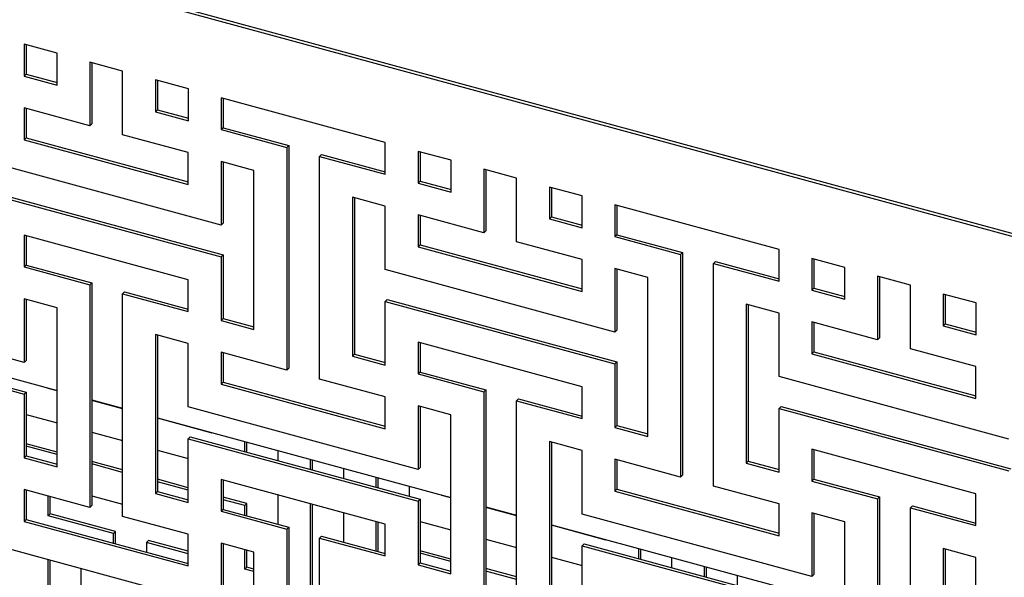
# Model space of a CAD drawing. Header units: millimetres. Extents: x 441 to 4541, y 1015 to 3885.
# Tile 23 of 33: x 3782 to 4059, y 3318 to 3474. Entities that reach past the tile are written whole.
import ezdxf

# ---------------------------------------------------------------- set-up
doc = ezdxf.new("R2010")
doc.units = ezdxf.units.MM
doc.header["$LTSCALE"] = 15

msp = doc.modelspace()

# ---------------------------------------------------------------- linework, layer by layer
for p, q in [((4302.06, 3347.7), (3533.86, 3556.48)), ((4299.28, 3349.25), (3556.96, 3550.99)), ((3783.46, 3467.21), (3783.46, 3458.28)), ((3792.72, 3464.69), (3783.46, 3467.21)), ((3784.02, 3467.06), (3784.02, 3458.83)), ((3792.72, 3455.77), (3792.72, 3464.69)), ((3811.1, 3459.7), (3801.89, 3462.2)), ((3801.89, 3462.2), (3801.89, 3444.34)), ((3802.45, 3462.05), (3802.45, 3444.89)), ((3784.02, 3458.83), (3783.46, 3458.28)), ((3783.46, 3458.28), (3792.72, 3455.77)), ((3784.02, 3458.83), (3792.72, 3456.46)), ((3811.1, 3441.84), (3811.1, 3459.7)), ((3820.31, 3457.19), (3820.31, 3448.26)), ((3829.57, 3454.68), (3820.31, 3457.19)), ((3820.87, 3457.04), (3820.87, 3448.81)), ((3829.57, 3445.75), (3829.57, 3454.68)), ((3884.8, 3439.67), (3838.74, 3452.19)), ((3838.74, 3452.19), (3838.74, 3443.26)), ((3839.3, 3452.03), (3839.3, 3443.8)), ((3801.89, 3444.34), (3783.46, 3449.35)), ((3783.46, 3449.35), (3783.46, 3440.42)), ((3784.02, 3449.2), (3784.02, 3440.97)), ((3820.87, 3448.81), (3820.31, 3448.26)), ((3820.31, 3448.26), (3829.57, 3445.75)), ((3820.87, 3448.81), (3829.57, 3446.45)), ((3802.45, 3444.89), (3801.89, 3444.34)), ((3839.3, 3443.8), (3838.74, 3443.26)), ((3839.3, 3443.8), (3857.73, 3438.8)), ((3784.02, 3440.97), (3783.46, 3440.42)), ((3784.02, 3440.97), (3829.53, 3428.6)), ((3829.53, 3436.83), (3811.1, 3441.84)), ((3838.74, 3443.26), (3857.17, 3438.25)), ((3783.46, 3440.42), (3829.53, 3427.9)), ((3857.73, 3438.8), (3857.17, 3438.25)), ((3857.17, 3438.25), (3857.17, 3375.75)), ((3857.73, 3438.8), (3857.73, 3376.29)), ((3884.8, 3430.74), (3884.8, 3439.67)), ((3829.53, 3427.9), (3829.53, 3436.83)), ((3866.94, 3436.29), (3866.38, 3435.75)), ((3866.38, 3373.24), (3866.38, 3435.75)), ((3866.38, 3435.75), (3884.8, 3430.74)), ((3866.94, 3436.29), (3884.8, 3431.44)), ((3894.02, 3437.16), (3894.02, 3428.23)), ((3903.27, 3434.65), (3894.02, 3437.16)), ((3894.58, 3437.01), (3894.58, 3428.78)), ((3838.74, 3416.47), (3774.25, 3434)), ((3847.95, 3431.82), (3838.74, 3434.33)), ((3838.74, 3434.33), (3838.74, 3416.47)), ((3839.3, 3434.17), (3839.3, 3417.02)), ((3903.27, 3425.72), (3903.27, 3434.65)), ((3847.95, 3387.18), (3847.95, 3431.82)), ((3921.65, 3429.65), (3912.44, 3432.15)), ((3912.44, 3432.15), (3912.44, 3414.3)), ((3913, 3432), (3913, 3414.84)), ((3894.58, 3428.78), (3894.02, 3428.23)), ((3894.02, 3428.23), (3903.27, 3425.72)), ((3894.58, 3428.78), (3903.27, 3426.42)), ((3921.65, 3411.79), (3921.65, 3429.65)), ((3930.87, 3427.15), (3930.87, 3418.22)), ((3940.12, 3424.63), (3930.87, 3427.15)), ((3774.25, 3425.07), (3838.74, 3407.54)), ((3774.81, 3425.61), (3839.3, 3408.09)), ((3931.43, 3427), (3931.43, 3418.77)), ((3940.12, 3415.7), (3940.12, 3424.63)), ((3884.8, 3421.81), (3875.59, 3424.31)), ((3875.59, 3424.31), (3875.59, 3379.67)), ((3876.15, 3424.16), (3876.15, 3380.22)), ((3884.8, 3403.95), (3884.8, 3421.81)), ((3995.36, 3409.62), (3949.29, 3422.14)), ((3949.29, 3422.14), (3949.29, 3413.21)), ((3949.85, 3421.99), (3949.85, 3413.76)), ((3912.44, 3414.3), (3894.02, 3419.3)), ((3894.02, 3419.3), (3894.02, 3410.38)), ((3894.58, 3419.15), (3894.58, 3410.92)), ((3839.3, 3417.02), (3838.74, 3416.47)), ((3931.43, 3418.77), (3930.87, 3418.22)), ((3930.87, 3418.22), (3940.12, 3415.7)), ((3931.43, 3418.77), (3940.12, 3416.4)), ((3829.53, 3401.12), (3783.46, 3413.64)), ((3783.46, 3413.64), (3783.46, 3404.71)), ((3784.02, 3413.48), (3784.02, 3405.25)), ((3913, 3414.84), (3912.44, 3414.3)), ((3949.85, 3413.76), (3949.29, 3413.21)), ((3949.85, 3413.76), (3968.28, 3408.75)), ((3894.58, 3410.92), (3894.02, 3410.38)), ((3894.58, 3410.92), (3940.08, 3398.56)), ((3940.08, 3406.79), (3921.65, 3411.79)), ((3949.29, 3413.21), (3967.72, 3408.2)), ((3839.3, 3408.09), (3838.74, 3407.54)), ((3839.3, 3408.09), (3839.3, 3390.23)), ((3894.02, 3410.38), (3940.08, 3397.86)), ((3968.28, 3408.75), (3967.72, 3408.2)), ((3967.72, 3408.2), (3967.72, 3345.7)), ((3968.28, 3408.75), (3968.28, 3346.25)), ((3995.36, 3400.69), (3995.36, 3409.62)), ((3784.02, 3405.25), (3783.46, 3404.71)), ((3784.02, 3405.25), (3802.45, 3400.25)), ((3838.74, 3407.54), (3838.74, 3389.68)), ((3940.08, 3397.86), (3940.08, 3406.79)), ((3977.49, 3406.25), (3976.93, 3405.7)), ((3976.93, 3343.2), (3976.93, 3405.7)), ((3976.93, 3405.7), (3995.36, 3400.69)), ((3977.49, 3406.25), (3995.36, 3401.39)), ((4004.57, 3407.12), (4004.57, 3398.19)), ((4013.82, 3404.6), (4004.57, 3407.12)), ((4005.13, 3406.96), (4005.13, 3398.74)), ((3783.46, 3404.71), (3801.89, 3399.7)), ((3949.29, 3386.42), (3884.8, 3403.95)), ((3958.5, 3401.78), (3949.29, 3404.28)), ((3949.29, 3404.28), (3949.29, 3386.42)), ((3949.85, 3404.13), (3949.85, 3386.97)), ((4013.82, 3395.67), (4013.82, 3404.6)), ((3802.45, 3400.25), (3801.89, 3399.7)), ((3801.89, 3399.7), (3801.89, 3337.2)), ((3802.45, 3400.25), (3802.45, 3337.74)), ((3829.53, 3392.19), (3829.53, 3401.12)), ((3958.5, 3357.13), (3958.5, 3401.78)), ((4032.21, 3399.61), (4022.99, 3402.11)), ((4022.99, 3402.11), (4022.99, 3384.25)), ((4023.55, 3401.96), (4023.55, 3384.8)), ((4032.21, 3381.75), (4032.21, 3399.61)), ((3811.66, 3397.74), (3811.1, 3397.2)), ((3811.1, 3334.69), (3811.1, 3397.2)), ((3811.1, 3397.2), (3829.53, 3392.19)), ((3811.66, 3397.74), (3829.53, 3392.89)), ((4005.13, 3398.74), (4004.57, 3398.19)), ((4004.57, 3398.19), (4013.82, 3395.67)), ((4005.13, 3398.74), (4013.82, 3396.37)), ((4041.42, 3397.1), (4041.42, 3388.17)), ((4050.67, 3394.59), (4041.42, 3397.1)), ((4041.98, 3396.95), (4041.98, 3388.72)), ((3783.46, 3377.92), (3718.98, 3395.45)), ((3792.68, 3393.27), (3783.46, 3395.78)), ((3783.46, 3395.78), (3783.46, 3377.92)), ((3784.02, 3395.62), (3784.02, 3378.47)), ((3885.36, 3395.57), (3884.8, 3395.02)), ((3884.8, 3377.17), (3884.8, 3395.02)), ((3884.8, 3395.02), (3949.29, 3377.49)), ((3885.36, 3395.57), (3949.85, 3378.04)), ((3995.36, 3391.76), (3986.14, 3394.27)), ((3986.14, 3394.27), (3986.14, 3349.62)), ((3986.7, 3394.11), (3986.7, 3350.17)), ((4050.67, 3385.66), (4050.67, 3394.59)), ((3710.32, 3392.44), (3792.68, 3370.06)), ((3792.68, 3348.63), (3792.68, 3393.27)), ((3995.36, 3373.91), (3995.36, 3391.76)), ((3839.3, 3390.23), (3838.74, 3389.68)), ((3838.74, 3389.68), (3847.95, 3387.18)), ((3839.3, 3390.23), (3847.95, 3387.88)), ((4022.99, 3384.25), (4004.57, 3389.26)), ((4004.57, 3389.26), (4004.57, 3380.33)), ((4005.13, 3389.11), (4005.13, 3380.88)), ((4041.98, 3388.72), (4041.42, 3388.17)), ((4041.98, 3388.72), (4050.67, 3386.36)), ((3718.98, 3386.52), (3783.46, 3368.99)), ((3719.54, 3387.06), (3784.02, 3369.54)), ((3829.53, 3383.26), (3820.31, 3385.76)), ((3820.31, 3385.76), (3820.31, 3341.12)), ((3949.85, 3386.97), (3949.29, 3386.42)), ((4041.42, 3388.17), (4050.67, 3385.66)), ((3820.87, 3385.61), (3820.87, 3341.66)), ((3829.53, 3365.4), (3829.53, 3383.26)), ((3940.08, 3371.07), (3894.02, 3383.59)), ((3894.02, 3383.59), (3894.02, 3374.66)), ((3894.58, 3383.44), (3894.58, 3375.21)), ((4023.55, 3384.8), (4022.99, 3384.25)), ((3857.17, 3375.75), (3838.74, 3380.75)), ((3838.74, 3380.75), (3838.74, 3371.83)), ((3839.3, 3380.6), (3839.3, 3372.37)), ((3876.15, 3380.22), (3875.59, 3379.67)), ((3876.15, 3380.22), (3884.8, 3377.86)), ((4005.13, 3380.88), (4004.57, 3380.33)), ((4004.57, 3380.33), (4050.63, 3367.81)), ((4005.13, 3380.88), (4050.63, 3368.51)), ((4050.63, 3376.74), (4032.21, 3381.75)), ((3784.02, 3378.47), (3783.46, 3377.92)), ((3875.59, 3379.67), (3884.8, 3377.17)), ((3949.85, 3378.04), (3949.29, 3377.49)), ((3949.29, 3377.49), (3949.29, 3359.64)), ((3949.85, 3378.04), (3949.85, 3360.19)), ((3857.73, 3376.29), (3857.17, 3375.75)), ((3894.58, 3375.21), (3894.02, 3374.66)), ((3894.02, 3374.66), (3912.44, 3369.65)), ((3894.58, 3375.21), (3913, 3370.2)), ((4050.63, 3367.81), (4050.63, 3376.74)), ((3839.3, 3372.37), (3838.74, 3371.83)), ((3839.3, 3372.37), (3884.8, 3360)), ((3884.8, 3368.24), (3866.38, 3373.24)), ((4059.85, 3356.38), (3995.36, 3373.91)), ((3784.02, 3369.54), (3783.46, 3368.99)), ((3784.02, 3369.54), (3784.02, 3351.68)), ((3790.15, 3370.6), (3790.15, 3370.75)), ((3790.15, 3370.6), (3790.26, 3370.71)), ((3792.68, 3369.91), (3790.15, 3370.6)), ((3838.74, 3371.83), (3884.8, 3359.31)), ((3913, 3370.2), (3912.44, 3369.65)), ((3912.44, 3369.65), (3912.44, 3307.15)), ((3913, 3370.2), (3913, 3307.7)), ((3940.08, 3362.14), (3940.08, 3371.07)), ((3783.46, 3368.99), (3783.46, 3351.13)), ((3802.45, 3367.4), (3811.1, 3365.05)), ((3811.1, 3364.9), (3802.45, 3367.25)), ((3884.8, 3359.31), (3884.8, 3368.24)), ((3922.21, 3367.7), (3921.65, 3367.15)), ((3921.65, 3304.65), (3921.65, 3367.15)), ((3921.65, 3367.15), (3940.08, 3362.14)), ((3922.21, 3367.7), (3940.08, 3362.84)), ((3894.02, 3347.87), (3829.53, 3365.4)), ((3903.23, 3363.23), (3894.02, 3365.73)), ((3894.02, 3365.73), (3894.02, 3347.87)), ((3894.58, 3365.58), (3894.58, 3348.42)), ((3995.92, 3365.52), (3995.36, 3364.98)), ((3995.36, 3347.12), (3995.36, 3364.98)), ((3995.36, 3364.98), (4059.85, 3347.45)), ((3995.92, 3365.52), (4060.41, 3348)), ((3784.02, 3363.33), (3792.68, 3360.98)), ((3820.87, 3362.39), (3903.23, 3340.01)), ((3836.21, 3358.08), (3820.87, 3362.25)), ((3903.23, 3318.58), (3903.23, 3363.23)), ((3802.45, 3358.33), (3811.1, 3355.97)), ((3836.21, 3358.23), (3836.21, 3358.08)), ((3949.85, 3360.19), (3949.29, 3359.64)), ((3949.29, 3359.64), (3958.5, 3357.13)), ((3949.85, 3360.19), (3958.5, 3357.83)), ((3830.09, 3357.02), (3829.53, 3356.47)), ((3829.53, 3338.61), (3829.53, 3356.47)), ((3829.53, 3356.47), (3894.02, 3338.94)), ((3830.09, 3357.02), (3894.58, 3339.49)), ((3845.42, 3352.85), (3845.42, 3355.72)), ((3845.98, 3352.7), (3845.98, 3355.57)), ((3940.08, 3353.21), (3930.87, 3355.72)), ((3930.87, 3355.72), (3930.87, 3311.07)), ((3931.43, 3355.56), (3931.43, 3311.62)), ((3792.68, 3352.75), (3784.02, 3355.1)), ((3792.68, 3352.05), (3784.02, 3354.41)), ((3820.87, 3353.32), (3829.53, 3350.97)), ((3854.64, 3353.22), (3854.64, 3350.35)), ((3940.08, 3335.35), (3940.08, 3353.21)), ((4050.63, 3341.02), (4004.57, 3353.54)), ((4004.57, 3353.54), (4004.57, 3344.62)), ((4005.13, 3353.39), (4005.13, 3345.16)), ((3784.02, 3351.68), (3783.46, 3351.13)), ((3783.46, 3351.13), (3792.68, 3348.63)), ((3784.02, 3351.68), (3792.68, 3349.33)), ((3811.1, 3347.74), (3802.45, 3350.1)), ((3863.85, 3347.84), (3863.85, 3350.72)), ((3864.41, 3347.69), (3864.41, 3350.56)), ((3967.72, 3345.7), (3949.29, 3350.71)), ((3949.29, 3350.71), (3949.29, 3341.78)), ((3949.85, 3350.56), (3949.85, 3342.33)), ((3986.7, 3350.17), (3986.14, 3349.62)), ((3986.7, 3350.17), (3995.36, 3347.82)), ((3811.1, 3347.05), (3802.45, 3349.4)), ((3873.06, 3348.21), (3873.06, 3345.34)), ((3894.58, 3348.42), (3894.02, 3347.87)), ((3986.14, 3349.62), (3995.36, 3347.12)), ((3829.53, 3342.74), (3820.87, 3345.09)), ((3829.53, 3342.04), (3820.87, 3344.39)), ((3884.8, 3332.52), (3838.74, 3345.04)), ((3838.74, 3345.04), (3838.74, 3336.11)), ((3839.3, 3344.89), (3839.3, 3336.66)), ((3882.27, 3342.84), (3882.27, 3345.71)), ((3882.83, 3342.68), (3882.83, 3345.56)), ((3968.28, 3346.25), (3967.72, 3345.7)), ((4005.13, 3345.16), (4004.57, 3344.62)), ((4004.57, 3344.62), (4022.99, 3339.61)), ((4005.13, 3345.16), (4023.55, 3340.15)), ((3801.89, 3337.2), (3783.46, 3342.2)), ((3783.46, 3342.2), (3783.46, 3333.28)), ((3784.02, 3342.05), (3784.02, 3333.82)), ((3820.87, 3341.66), (3820.31, 3341.12)), ((3820.87, 3341.66), (3829.53, 3339.31)), ((3891.49, 3343.2), (3891.49, 3340.33)), ((3949.85, 3342.33), (3949.29, 3341.78)), ((3949.29, 3341.78), (3995.36, 3329.26)), ((3949.85, 3342.33), (3995.36, 3329.96)), ((3995.36, 3338.19), (3976.93, 3343.2)), ((3790.15, 3334.88), (3790.15, 3340.39)), ((3790.71, 3335.43), (3790.71, 3340.24)), ((3802.45, 3340.47), (3811.1, 3338.12)), ((3820.31, 3341.12), (3829.53, 3338.61)), ((3845.98, 3338.27), (3839.3, 3340.08)), ((3845.42, 3337.72), (3839.3, 3339.38)), ((3854.64, 3340.72), (3854.64, 3332.49)), ((3894.58, 3339.49), (3894.02, 3338.94)), ((3894.02, 3338.94), (3894.02, 3321.09)), ((3894.58, 3339.49), (3894.58, 3321.63)), ((3900.7, 3340.55), (3900.7, 3340.7)), ((3900.7, 3340.55), (3900.82, 3340.67)), ((3903.23, 3339.87), (3900.7, 3340.55)), ((4023.55, 3340.15), (4022.99, 3339.61)), ((4022.99, 3339.61), (4022.99, 3277.11)), ((4023.55, 3340.15), (4023.55, 3277.65)), ((4050.63, 3332.1), (4050.63, 3341.02)), ((3802.45, 3337.74), (3801.89, 3337.2)), ((3839.3, 3336.66), (3838.74, 3336.11)), ((3838.74, 3336.11), (3857.17, 3331.1)), ((3839.3, 3336.66), (3857.73, 3331.65)), ((3845.42, 3337.72), (3845.98, 3338.27)), ((3845.42, 3334.99), (3845.42, 3337.72)), ((3845.98, 3334.84), (3845.98, 3338.27)), ((3863.85, 3305.92), (3863.85, 3338.22)), ((3864.41, 3306.47), (3864.41, 3338.06)), ((3913, 3337.36), (3921.65, 3335)), ((3921.65, 3334.86), (3913, 3337.21)), ((3995.36, 3329.26), (3995.36, 3338.19)), ((4032.77, 3337.65), (4032.21, 3337.1)), ((4032.21, 3274.6), (4032.21, 3337.1)), ((4032.21, 3337.1), (4050.63, 3332.1)), ((4032.77, 3337.65), (4050.63, 3332.8)), ((3784.02, 3333.82), (3783.46, 3333.28)), ((3783.46, 3333.28), (3829.53, 3320.76)), ((3784.02, 3333.82), (3829.53, 3321.45)), ((3790.15, 3334.88), (3790.71, 3335.43)), ((3808.57, 3329.88), (3790.15, 3334.88)), ((3809.13, 3330.42), (3790.71, 3335.43)), ((3829.53, 3329.69), (3811.1, 3334.69)), ((3873.06, 3335.71), (3873.06, 3327.48)), ((3882.27, 3324.98), (3882.27, 3333.21)), ((3894.58, 3333.29), (3903.23, 3330.94)), ((4004.57, 3317.83), (3940.08, 3335.35)), ((4013.78, 3333.18), (4004.57, 3335.69)), ((4004.57, 3335.69), (4004.57, 3317.83)), ((4005.13, 3335.53), (4005.13, 3318.37)), ((4013.78, 3288.54), (4013.78, 3333.18)), ((3808.57, 3329.88), (3809.13, 3330.42)), ((3809.13, 3327), (3809.13, 3330.42)), ((3857.73, 3331.65), (3857.17, 3331.1)), ((3857.17, 3331.1), (3857.17, 3268.6)), ((3857.73, 3331.65), (3857.73, 3269.15)), ((3882.83, 3324.83), (3882.83, 3333.06)), ((3884.8, 3323.59), (3884.8, 3332.52)), ((3931.43, 3332.35), (4013.78, 3309.97)), ((3946.76, 3328.03), (3931.43, 3332.2)), ((3808.57, 3327.15), (3808.57, 3329.88)), ((3817.78, 3327.37), (3818.34, 3327.92)), ((3829.53, 3324.88), (3818.34, 3327.92)), ((3829.53, 3320.76), (3829.53, 3329.69)), ((3866.94, 3329.15), (3866.38, 3328.6)), ((3866.38, 3266.1), (3866.38, 3328.6)), ((3866.38, 3328.6), (3884.8, 3323.59)), ((3866.94, 3329.15), (3884.8, 3324.29)), ((3913, 3328.28), (3921.65, 3325.93)), ((3946.76, 3328.18), (3946.76, 3328.03)), ((3838.74, 3309.32), (3774.25, 3326.85)), ((3817.78, 3327.37), (3817.78, 3324.65)), ((3829.53, 3324.18), (3817.78, 3327.37)), ((3847.95, 3324.68), (3838.74, 3327.18)), ((3838.74, 3327.18), (3838.74, 3309.32)), ((3839.3, 3327.03), (3839.3, 3309.87)), ((3845.42, 3319.86), (3845.42, 3325.37)), ((3845.98, 3320.41), (3845.98, 3325.21)), ((3903.23, 3322.71), (3894.58, 3325.06)), ((3940.64, 3326.97), (3940.08, 3326.43)), ((3940.08, 3308.57), (3940.08, 3326.43)), ((3940.08, 3326.43), (4004.57, 3308.9)), ((3940.64, 3326.97), (4005.13, 3309.45)), ((3955.97, 3322.8), (3955.97, 3325.68)), ((3956.53, 3322.65), (3956.53, 3325.53)), ((4050.63, 3323.17), (4041.42, 3325.67)), ((4041.42, 3325.67), (4041.42, 3281.03)), ((4041.98, 3325.52), (4041.98, 3281.57)), ((3790.15, 3314.3), (3790.15, 3322.53)), ((3790.71, 3314.15), (3790.71, 3322.38)), ((3847.95, 3280.03), (3847.95, 3324.68)), ((3903.23, 3322.01), (3894.58, 3324.36)), ((3931.43, 3323.27), (3940.08, 3320.92)), ((3965.19, 3323.17), (3965.19, 3320.3)), ((4050.63, 3305.31), (4050.63, 3323.17)), ((3799.36, 3320.03), (3799.36, 3311.8)), ((3845.42, 3319.86), (3845.98, 3320.41)), ((3847.95, 3319.17), (3845.42, 3319.86)), ((3847.95, 3319.87), (3845.98, 3320.41)), ((3894.58, 3321.63), (3894.02, 3321.09)), ((3894.02, 3321.09), (3903.23, 3318.58)), ((3894.58, 3321.63), (3903.23, 3319.28)), ((3921.65, 3317.7), (3913, 3320.05)), ((3921.65, 3317), (3913, 3319.35)), ((3974.4, 3317.8), (3974.4, 3320.67)), ((3974.96, 3317.65), (3974.96, 3320.52)), ((3983.61, 3318.17), (3983.61, 3315.29)), ((4005.13, 3318.37), (4004.57, 3317.83))]:
    msp.add_line(p, q)

doc.saveas('drawing.dxf')
